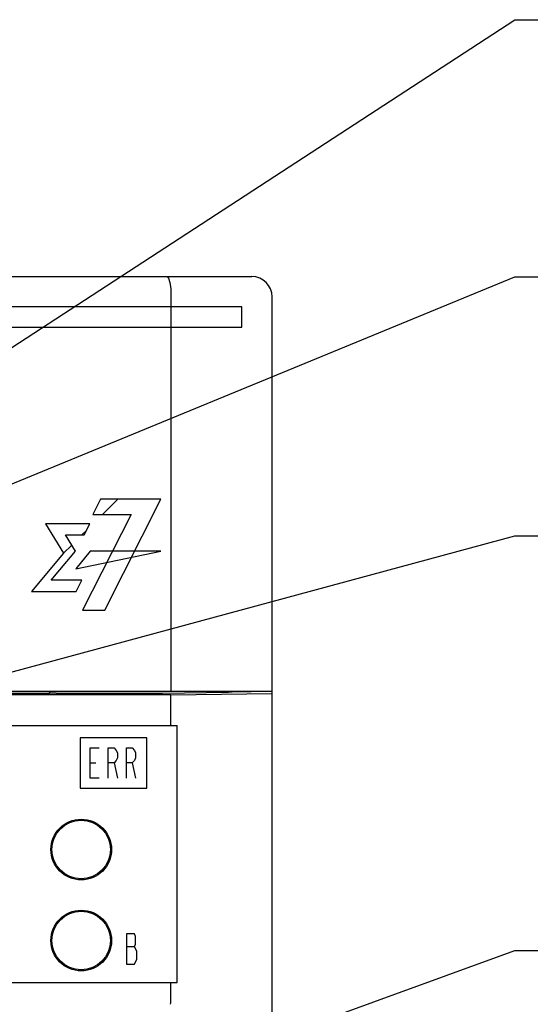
# Model space of a CAD drawing. Extents: x 63 to 814, y 62 to 569.
# Tile 12 of 25: x 471 to 496, y 398 to 447. Entities that reach past the tile are written whole.
import ezdxf

# ---------------------------------------------------------------- set-up
doc = ezdxf.new("R2010")
doc.units = 0
doc.header["$LTSCALE"] = 46.2
doc.layers.get('0').update_dxf_attribs({"linetype": 'CONTINUOUS'})
for name, color, linetype in [('ALL_AXIS', 7, 'CONTINUOUS'), ('ALL_CURVE', 7, 'CONTINUOUS'), ('ALL_FEATURES', 7, 'CONTINUOUS'), ('ALL_NOTE', 7, 'CONTINUOUS')]:
    doc.layers.add(name, color=color, linetype=linetype)

msp = doc.modelspace()

# ---------------------------------------------------------------- linework, layer by layer
at = {"color": 2, "linetype": 'CONTINUOUS'}
for p, q in [((475.9, 393.743), (495, 400.672)), ((495, 400.672), (495.5, 400.672)), ((495.5, 400.672), (517.516, 400.672))]:
    msp.add_line(p, q, dxfattribs=at)
at = {"layer": 'ALL_AXIS', "color": 7, "linetype": 'CONTINUOUS'}
for centre in [(473.56, 405.67), (473.56, 401.17)]:
    msp.add_circle(centre, 1.45, dxfattribs=at)
at = {"layer": 'ALL_CURVE', "color": 4, "linetype": 'CONTINUOUS'}
for p, q in [((481.5, 432.5), (444.5, 432.5)), ((481.5, 431.5), (481.5, 432.5)), ((462.5, 431.5), (481.5, 431.5)), ((474.514, 423), (474.133, 422.24)), ((477.5, 423), (474.514, 423)), ((474.723, 417.5), (477.5, 423)), ((476.023, 422.24), (473.626, 417.5)), ((474.133, 422.24), (476.023, 422.24)), ((473.984, 421.772), (471.792, 421.772)), ((471.792, 421.772), (472.688, 420.319)), ((473.707, 421.225), (473.984, 421.772)), ((472.776, 421.225), (473.707, 421.225)), ((473.275, 420.416), (472.776, 421.225)), ((472.688, 420.319), (471.099, 418.435)), ((472.069, 418.983), (473.275, 420.416)), ((474.01, 420.416), (473.287, 419.547)), ((473.287, 419.547), (477.5, 420.416)), ((477.5, 420.416), (474.01, 420.416)), ((473.583, 418.983), (472.069, 418.983)), ((473.305, 418.435), (473.583, 418.983)), ((471.099, 418.435), (473.305, 418.435)), ((473.626, 417.5), (474.723, 417.5)), ((474, 409.2), (474, 410.7)), ((474, 410.7), (474.45, 410.7)), ((474.9, 409.2), (474.9, 410.7)), ((474.9, 410.7), (475.181, 410.7)), ((475.181, 410.7), (475.294, 410.575)), ((475.294, 410.575), (475.35, 410.45)), ((475.35, 410.45), (475.35, 410.2)), ((475.8, 409.2), (475.8, 410.7)), ((475.8, 410.7), (476.081, 410.7)), ((476.081, 410.7), (476.194, 410.575)), ((476.194, 410.575), (476.25, 410.45)), ((476.25, 410.45), (476.25, 410.2)), ((474, 409.95), (474.281, 409.95)), ((475.181, 409.95), (474.9, 409.95)), ((475.294, 410.075), (475.181, 409.95)), ((475.181, 409.95), (475.35, 409.2)), ((475.35, 410.2), (475.294, 410.075)), ((476.081, 409.95), (475.8, 409.95)), ((476.194, 410.075), (476.081, 409.95)), ((476.081, 409.95), (476.25, 409.2)), ((476.25, 410.2), (476.194, 410.075)), ((474.45, 409.2), (474, 409.2)), ((475.8, 401.5), (475.8, 400)), ((476.194, 401.5), (475.8, 401.5)), ((476.25, 401.375), (476.194, 401.5)), ((476.25, 401), (476.25, 401.375)), ((475.8, 400.875), (476.194, 400.875)), ((476.194, 400.875), (476.25, 401)), ((476.306, 400.625), (476.194, 400.875)), ((476.194, 400), (476.306, 400.25)), ((476.306, 400.25), (476.306, 400.625)), ((475.8, 400), (476.194, 400))]:
    msp.add_line(p, q, dxfattribs=at)
at = {"layer": 'ALL_CURVE', "color": 2, "linetype": 'CONTINUOUS'}
for p, q in [((474.609, 422.24), (475.369, 423)), ((473.595, 421.225), (473.822, 421.453)), ((472.688, 420.319), (473.088, 420.719))]:
    msp.add_line(p, q, dxfattribs=at)
at = {"layer": 'ALL_CURVE', "color": 7, "linetype": 'CONTINUOUS'}
for p, q in [((473.5, 411.2), (473.5, 408.7)), ((476.8, 411.2), (473.5, 411.2)), ((476.8, 408.7), (476.8, 411.2)), ((473.5, 408.7), (476.8, 408.7))]:
    msp.add_line(p, q, dxfattribs=at)
at = {"layer": 'ALL_FEATURES', "color": 7, "linetype": 'CONTINUOUS'}
for p, q in [((394, 434), (482, 434)), ((478, 433), (478, 413.5)), ((483, 267), (483, 433)), ((478, 413.318), (442.395, 413.318)), ((443, 413.5), (483, 413.5)), ((471.977, 413.388), (445.035, 413.388)), ((471.977, 413.388), (472, 413.434)), ((472, 413.434), (472, 413.5)), ((472.025, 413.409), (472, 413.434)), ((472.325, 413.399), (477.537, 413.399)), ((478, 413.318), (483, 413.388)), ((478, 411.8), (478, 413.318)), ((481.035, 413.485), (481.958, 413.479)), ((481.958, 413.479), (481.96, 413.5)), ((481.958, 413.479), (481.958, 413.5)), ((462.3, 411.8), (478.3, 411.8)), ((478.3, 399.1), (478.3, 411.8)), ((462.3, 399.1), (478.3, 399.1)), ((478, 398.266), (478, 399.1))]:
    msp.add_line(p, q, dxfattribs=at)
for points in [[(477.807, 434), (477.88, 433.925), (477.943, 433.711), (477.985, 433.386), (478, 433)], [(472.325, 413.399), (472.212, 413.399), (472.116, 413.402), (472.051, 413.405), (472.025, 413.409)], [(477.537, 413.399), (477.575, 413.399), (480.844, 413.445)], [(480.975, 413.448), (480.917, 413.446), (480.844, 413.445)], [(481.033, 413.464), (481.017, 413.453), (480.975, 413.448)], [(481.033, 413.464), (481.034, 413.473), (481.035, 413.485)], [(477.97, 398.019), (477.984, 398.087), (477.995, 398.172), (478, 398.266)]]:
    msp.add_lwpolyline(points, dxfattribs=at)
for centre in [(473.56, 405.67), (473.56, 401.17)]:
    msp.add_circle(centre, 1.5, dxfattribs=at)
msp.add_arc((482, 433), 1, 0, 90, dxfattribs=at)
at = {"layer": 'ALL_NOTE', "color": 2, "linetype": 'CONTINUOUS'}
for p, q in [((462.5, 425.523), (495, 446.7)), ((495, 446.7), (495.5, 446.7)), ((495.5, 446.7), (534.028, 446.7)), ((462.5, 420.613), (495, 433.979)), ((495, 433.979), (495.563, 433.979)), ((495.563, 433.979), (523.083, 433.979)), ((447.504, 408.32), (495, 421.184)), ((495, 421.184), (495.5, 421.184)), ((495.5, 421.184), (534.028, 421.184))]:
    msp.add_line(p, q, dxfattribs=at)

doc.saveas('drawing.dxf')
